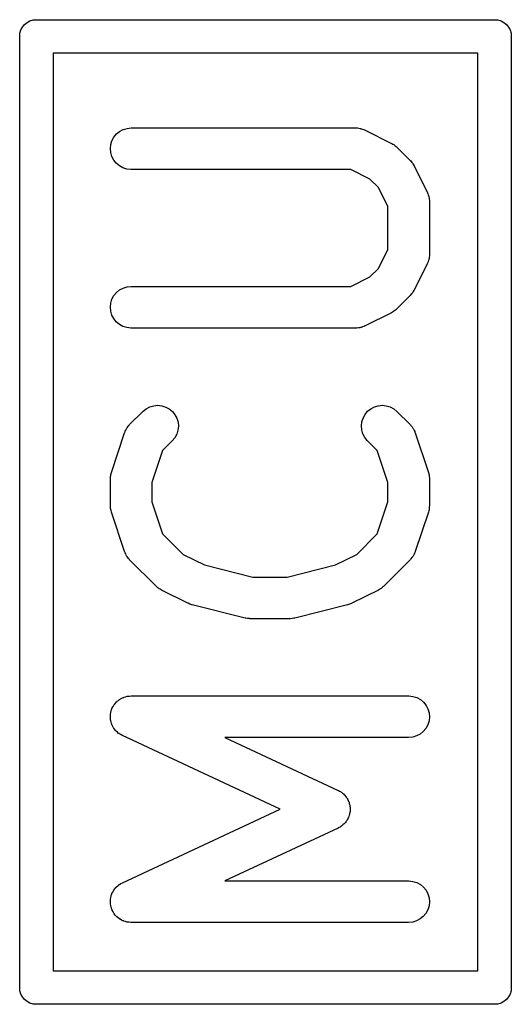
# Model space of a CAD drawing. Extents: x 0.02 to 3.89, y 0.07 to 3.88.
# Tile 144 of 172: x 3.62 to 3.69, y 2.25 to 2.39. Entities that reach past the tile are written whole.
import ezdxf

# ---------------------------------------------------------------- set-up
doc = ezdxf.new("R2010")
doc.units = 0
doc.header["$MEASUREMENT"] = 0
doc.layers.add('BLACK', color=7, linetype='CONTINUOUS')

msp = doc.modelspace()

# ---------------------------------------------------------------- linework, layer by layer
at = {"layer": 'BLACK', "linetype": 'CONTINUOUS'}
for p, q in [((3.62332, 2.38668), (3.62368, 2.38697)), ((3.62368, 2.38697), (3.62409, 2.38719)), ((3.62409, 2.38719), (3.62454, 2.38733)), ((3.62454, 2.38733), (3.62488, 2.38736)), ((3.62488, 2.38736), (3.625, 2.38737)), ((3.625, 2.38737), (3.62512, 2.38736)), ((3.62512, 2.38736), (3.68988, 2.38736)), ((3.68988, 2.38736), (3.69, 2.38737)), ((3.69, 2.38737), (3.69012, 2.38736)), ((3.69012, 2.38736), (3.69046, 2.38733)), ((3.69046, 2.38733), (3.69091, 2.38719)), ((3.69091, 2.38719), (3.69132, 2.38697)), ((3.69132, 2.38697), (3.69168, 2.38668)), ((3.62263, 2.385), (3.62267, 2.38546)), ((3.62267, 2.38546), (3.62281, 2.38591)), ((3.62281, 2.38591), (3.62303, 2.38632)), ((3.62303, 2.38632), (3.62332, 2.38668)), ((3.69168, 2.38668), (3.69197, 2.38632)), ((3.69197, 2.38632), (3.69219, 2.38591)), ((3.69219, 2.38591), (3.69233, 2.38546)), ((3.69233, 2.38546), (3.69237, 2.385)), ((3.62264, 2.38488), (3.62263, 2.385)), ((3.62264, 2.25012), (3.62264, 2.38488)), ((3.69237, 2.385), (3.69236, 2.38488)), ((3.69236, 2.38488), (3.69236, 2.25012)), ((3.62736, 2.38264), (3.62736, 2.25236)), ((3.68764, 2.38264), (3.62736, 2.38264)), ((3.68764, 2.25236), (3.68764, 2.38264)), ((3.63636, 2.37115), (3.63681, 2.37152)), ((3.63681, 2.37152), (3.63731, 2.37179)), ((3.63731, 2.37179), (3.63787, 2.37195)), ((3.63787, 2.37195), (3.63844, 2.37201)), ((3.63844, 2.37201), (3.67031, 2.37201)), ((3.67031, 2.37201), (3.67035, 2.37201)), ((3.67035, 2.37201), (3.67044, 2.372)), ((3.67044, 2.372), (3.67053, 2.372)), ((3.67053, 2.372), (3.67072, 2.37197)), ((3.67072, 2.37197), (3.67093, 2.37195)), ((3.67093, 2.37195), (3.67101, 2.37192)), ((3.67101, 2.37192), (3.67109, 2.3719)), ((3.67109, 2.3719), (3.67128, 2.37183)), ((3.67128, 2.37183), (3.67147, 2.37177)), ((3.67147, 2.37177), (3.67155, 2.37173)), ((3.67155, 2.37173), (3.67163, 2.3717)), ((3.67163, 2.3717), (3.67538, 2.36982)), ((3.63555, 2.36965), (3.63572, 2.3702)), ((3.63572, 2.3702), (3.63599, 2.37071)), ((3.63599, 2.37071), (3.63636, 2.37115)), ((3.63549, 2.36908), (3.63555, 2.36965)), ((3.63554, 2.3685), (3.63549, 2.36908)), ((3.67538, 2.36982), (3.67542, 2.3698)), ((3.67542, 2.3698), (3.67556, 2.36971)), ((3.67556, 2.36971), (3.6757, 2.36964)), ((3.6757, 2.36964), (3.6758, 2.36956)), ((3.6758, 2.36956), (3.6759, 2.36949)), ((3.6759, 2.36949), (3.67602, 2.36938)), ((3.67602, 2.36938), (3.67615, 2.36927)), ((3.67615, 2.36927), (3.67802, 2.3674)), ((3.6357, 2.36795), (3.63554, 2.3685)), ((3.63597, 2.36744), (3.6357, 2.36795)), ((3.63633, 2.36699), (3.63597, 2.36744)), ((3.67802, 2.3674), (3.67805, 2.36737)), ((3.67805, 2.36737), (3.67816, 2.36724)), ((3.67816, 2.36724), (3.67827, 2.36712)), ((3.63677, 2.36662), (3.63633, 2.36699)), ((3.63728, 2.36634), (3.63677, 2.36662)), ((3.63783, 2.36617), (3.63728, 2.36634)), ((3.6384, 2.3661), (3.63783, 2.36617)), ((3.63844, 2.3661), (3.6384, 2.3661)), ((3.66961, 2.3661), (3.63844, 2.3661)), ((3.67231, 2.36476), (3.66961, 2.3661)), ((3.67827, 2.36712), (3.67834, 2.36701)), ((3.67834, 2.36701), (3.67841, 2.36692)), ((3.67841, 2.36692), (3.67849, 2.36677)), ((3.67849, 2.36677), (3.67858, 2.36663)), ((3.67858, 2.36663), (3.68045, 2.36288)), ((3.67351, 2.36356), (3.67231, 2.36476)), ((3.67486, 2.36086), (3.67351, 2.36356)), ((3.68045, 2.36288), (3.68047, 2.36284)), ((3.68047, 2.36284), (3.6805, 2.36276)), ((3.6805, 2.36276), (3.68054, 2.36268)), ((3.68054, 2.36268), (3.6806, 2.36249)), ((3.6806, 2.36249), (3.68067, 2.3623)), ((3.68067, 2.3623), (3.68068, 2.36221)), ((3.68068, 2.36221), (3.68071, 2.36213)), ((3.68071, 2.36213), (3.68073, 2.36193)), ((3.68073, 2.36193), (3.68076, 2.36173)), ((3.68076, 2.36173), (3.68075, 2.36164)), ((3.68075, 2.36164), (3.68076, 2.36156)), ((3.67486, 2.35476), (3.67486, 2.36086)), ((3.68076, 2.36156), (3.68076, 2.35406)), ((3.67351, 2.35206), (3.67486, 2.35476)), ((3.68066, 2.35328), (3.68059, 2.35309)), ((3.68067, 2.35336), (3.68066, 2.35328)), ((3.6807, 2.35344), (3.68067, 2.35336)), ((3.68072, 2.35365), (3.6807, 2.35344)), ((3.68076, 2.35384), (3.68072, 2.35365)), ((3.68076, 2.35402), (3.68075, 2.35393)), ((3.68075, 2.35393), (3.68076, 2.35384)), ((3.68076, 2.35406), (3.68076, 2.35402)), ((3.67231, 2.35086), (3.67351, 2.35206)), ((3.68045, 2.35274), (3.67858, 2.34899)), ((3.68048, 2.35282), (3.68045, 2.35274)), ((3.68052, 2.3529), (3.68048, 2.35282)), ((3.68059, 2.35309), (3.68052, 2.3529)), ((3.66961, 2.34951), (3.67231, 2.35086)), ((3.63681, 2.34902), (3.63731, 2.34929)), ((3.63731, 2.34929), (3.63787, 2.34946)), ((3.63787, 2.34946), (3.63844, 2.34951)), ((3.63844, 2.34951), (3.66961, 2.34951)), ((3.63555, 2.34715), (3.63572, 2.3477)), ((3.63572, 2.3477), (3.63599, 2.34821)), ((3.63599, 2.34821), (3.63636, 2.34866)), ((3.63636, 2.34866), (3.63681, 2.34902)), ((3.67802, 2.34822), (3.67615, 2.34635)), ((3.67813, 2.34835), (3.67802, 2.34822)), ((3.67824, 2.34847), (3.67813, 2.34835)), ((3.67831, 2.34857), (3.67824, 2.34847)), ((3.67839, 2.34867), (3.67831, 2.34857)), ((3.67847, 2.34881), (3.67839, 2.34867)), ((3.67856, 2.34895), (3.67847, 2.34881)), ((3.67858, 2.34899), (3.67856, 2.34895)), ((3.63549, 2.34658), (3.63555, 2.34715)), ((3.63554, 2.34601), (3.63549, 2.34658)), ((3.67612, 2.34632), (3.67599, 2.34621)), ((3.67615, 2.34635), (3.67612, 2.34632)), ((3.6357, 2.34545), (3.63554, 2.34601)), ((3.63597, 2.34494), (3.6357, 2.34545)), ((3.63633, 2.34449), (3.63597, 2.34494)), ((3.67538, 2.34579), (3.67163, 2.34392)), ((3.67552, 2.34588), (3.67538, 2.34579)), ((3.67567, 2.34596), (3.67552, 2.34588)), ((3.67576, 2.34603), (3.67567, 2.34596)), ((3.67587, 2.3461), (3.67576, 2.34603)), ((3.67599, 2.34621), (3.67587, 2.3461)), ((3.63677, 2.34412), (3.63633, 2.34449)), ((3.63728, 2.34385), (3.63677, 2.34412)), ((3.63783, 2.34367), (3.63728, 2.34385)), ((3.6384, 2.34361), (3.63783, 2.34367)), ((3.63844, 2.34361), (3.6384, 2.34361)), ((3.67031, 2.34361), (3.63844, 2.34361)), ((3.6704, 2.34362), (3.67031, 2.34361)), ((3.67048, 2.34361), (3.6704, 2.34362)), ((3.67068, 2.34364), (3.67048, 2.34361)), ((3.67088, 2.34366), (3.67068, 2.34364)), ((3.67097, 2.34369), (3.67088, 2.34366)), ((3.67105, 2.3437), (3.67097, 2.34369)), ((3.67124, 2.34377), (3.67105, 2.3437)), ((3.67144, 2.34383), (3.67124, 2.34377)), ((3.67151, 2.34387), (3.67144, 2.34383)), ((3.67159, 2.3439), (3.67151, 2.34387)), ((3.67163, 2.34392), (3.67159, 2.3439)), ((3.64058, 2.33216), (3.64109, 2.33243)), ((3.64109, 2.33243), (3.64165, 2.33259)), ((3.64165, 2.33259), (3.64222, 2.33264)), ((3.64222, 2.33264), (3.64279, 2.33258)), ((3.64279, 2.33258), (3.64334, 2.3324)), ((3.64334, 2.3324), (3.64385, 2.33213)), ((3.67244, 2.33215), (3.67295, 2.33242)), ((3.67295, 2.33242), (3.6735, 2.33259)), ((3.6735, 2.33259), (3.67407, 2.33264)), ((3.67407, 2.33264), (3.67464, 2.33258)), ((3.67464, 2.33258), (3.6752, 2.33241)), ((3.6752, 2.33241), (3.6757, 2.33214)), ((3.63823, 2.3299), (3.6401, 2.33177)), ((3.6401, 2.33177), (3.64013, 2.3318)), ((3.64013, 2.3318), (3.64058, 2.33216)), ((3.64385, 2.33213), (3.64429, 2.33176)), ((3.64429, 2.33176), (3.64465, 2.33131)), ((3.64465, 2.33131), (3.64492, 2.3308)), ((3.67134, 2.33084), (3.67162, 2.33135)), ((3.67162, 2.33135), (3.67199, 2.33179)), ((3.67199, 2.33179), (3.67244, 2.33215)), ((3.6757, 2.33214), (3.67615, 2.33177)), ((3.67615, 2.33177), (3.67802, 2.3299)), ((3.63786, 2.32945), (3.63799, 2.32961)), ((3.63799, 2.32961), (3.63811, 2.32977)), ((3.63811, 2.32977), (3.63817, 2.32983)), ((3.63817, 2.32983), (3.63823, 2.3299)), ((3.64492, 2.3308), (3.64509, 2.33025)), ((3.64514, 2.32968), (3.64508, 2.3291)), ((3.64509, 2.33025), (3.64514, 2.32968)), ((3.67111, 2.32972), (3.67117, 2.33029)), ((3.67116, 2.32914), (3.67111, 2.32972)), ((3.67117, 2.33029), (3.67134, 2.33084)), ((3.67802, 2.3299), (3.67805, 2.32987)), ((3.67805, 2.32987), (3.67811, 2.3298)), ((3.67811, 2.3298), (3.67817, 2.32974)), ((3.67817, 2.32974), (3.67829, 2.32958)), ((3.67829, 2.32958), (3.67841, 2.32942)), ((3.63564, 2.32312), (3.63751, 2.32875)), ((3.63751, 2.32875), (3.63753, 2.32878)), ((3.63753, 2.32878), (3.63756, 2.32886)), ((3.63756, 2.32886), (3.63759, 2.32895)), ((3.63759, 2.32895), (3.63768, 2.32912)), ((3.63768, 2.32912), (3.63777, 2.32931)), ((3.63777, 2.32931), (3.63782, 2.32938)), ((3.63782, 2.32938), (3.63786, 2.32945)), ((3.64492, 2.32855), (3.64464, 2.32804)), ((3.64508, 2.3291), (3.64492, 2.32855)), ((3.67132, 2.32859), (3.67116, 2.32914)), ((3.67158, 2.32808), (3.67132, 2.32859)), ((3.67194, 2.32763), (3.67158, 2.32808)), ((3.67841, 2.32942), (3.67845, 2.32934)), ((3.67845, 2.32934), (3.6785, 2.32927)), ((3.6785, 2.32927), (3.67858, 2.32909)), ((3.67858, 2.32909), (3.67868, 2.32891)), ((3.67868, 2.32891), (3.6787, 2.32883)), ((3.6787, 2.32883), (3.67874, 2.32875)), ((3.67874, 2.32875), (3.68061, 2.32312)), ((3.64428, 2.3276), (3.6429, 2.32622)), ((3.64464, 2.32804), (3.64428, 2.3276)), ((3.67197, 2.3276), (3.67194, 2.32763)), ((3.67335, 2.32622), (3.67197, 2.3276)), ((3.6429, 2.32622), (3.64139, 2.32171)), ((3.67486, 2.32171), (3.67335, 2.32622)), ((3.63551, 2.32256), (3.63554, 2.32268)), ((3.63551, 2.32239), (3.63551, 2.32256)), ((3.63554, 2.32268), (3.63555, 2.3228)), ((3.63555, 2.3228), (3.6356, 2.32296)), ((3.6356, 2.32296), (3.63564, 2.32312)), ((3.68061, 2.32312), (3.68062, 2.32308)), ((3.68062, 2.32308), (3.68066, 2.32292)), ((3.68066, 2.32292), (3.68071, 2.32276)), ((3.68071, 2.32276), (3.68072, 2.32264)), ((3.68072, 2.32264), (3.68074, 2.32252)), ((3.68074, 2.32252), (3.68075, 2.32235)), ((3.63549, 2.32223), (3.63551, 2.32239)), ((3.63549, 2.32219), (3.63549, 2.32223)), ((3.63549, 2.31844), (3.63549, 2.32219)), ((3.64139, 2.32171), (3.64139, 2.31892)), ((3.67486, 2.31892), (3.67486, 2.32171)), ((3.68075, 2.32235), (3.68076, 2.32219)), ((3.68076, 2.32219), (3.68076, 2.31844)), ((3.6355, 2.31827), (3.63549, 2.31844)), ((3.64139, 2.31892), (3.6429, 2.31441)), ((3.67335, 2.31441), (3.67486, 2.31892)), ((3.68076, 2.3184), (3.68074, 2.31823)), ((3.68076, 2.31844), (3.68076, 2.3184)), ((3.63551, 2.31811), (3.6355, 2.31827)), ((3.63553, 2.31799), (3.63551, 2.31811)), ((3.63554, 2.31786), (3.63553, 2.31799)), ((3.63559, 2.31771), (3.63554, 2.31786)), ((3.63563, 2.31754), (3.63559, 2.31771)), ((3.63564, 2.3175), (3.63563, 2.31754)), ((3.63751, 2.31188), (3.63564, 2.3175)), ((3.68061, 2.3175), (3.67874, 2.31188)), ((3.68065, 2.31767), (3.68061, 2.3175)), ((3.6807, 2.31782), (3.68065, 2.31767)), ((3.68071, 2.31795), (3.6807, 2.31782)), ((3.68074, 2.31807), (3.68071, 2.31795)), ((3.68074, 2.31823), (3.68074, 2.31807)), ((3.6429, 2.31441), (3.64581, 2.31149)), ((3.67044, 2.31149), (3.67335, 2.31441)), ((3.63755, 2.3118), (3.63751, 2.31188)), ((3.63757, 2.31172), (3.63755, 2.3118)), ((3.63767, 2.31154), (3.63757, 2.31172)), ((3.63775, 2.31135), (3.63767, 2.31154)), ((3.6378, 2.31128), (3.63775, 2.31135)), ((3.64581, 2.31149), (3.64884, 2.30998)), ((3.66741, 2.30998), (3.67044, 2.31149)), ((3.67848, 2.31132), (3.67843, 2.31125)), ((3.67857, 2.3115), (3.67848, 2.31132)), ((3.67866, 2.31168), (3.67857, 2.3115)), ((3.67869, 2.31176), (3.67866, 2.31168)), ((3.67872, 2.31184), (3.67869, 2.31176)), ((3.67874, 2.31188), (3.67872, 2.31184)), ((3.63784, 2.31121), (3.6378, 2.31128)), ((3.63796, 2.31105), (3.63784, 2.31121)), ((3.63808, 2.31088), (3.63796, 2.31105)), ((3.63814, 2.31082), (3.63808, 2.31088)), ((3.6382, 2.31076), (3.63814, 2.31082)), ((3.63823, 2.31073), (3.6382, 2.31076)), ((3.64198, 2.30698), (3.63823, 2.31073)), ((3.64884, 2.30998), (3.65568, 2.30827)), ((3.66057, 2.30827), (3.66741, 2.30998)), ((3.67802, 2.31073), (3.67427, 2.30698)), ((3.67808, 2.31079), (3.67802, 2.31073)), ((3.67814, 2.31085), (3.67808, 2.31079)), ((3.67826, 2.31102), (3.67814, 2.31085)), ((3.67839, 2.31117), (3.67826, 2.31102)), ((3.67843, 2.31125), (3.67839, 2.31117)), ((3.65568, 2.30827), (3.66057, 2.30827)), ((3.6421, 2.30687), (3.64198, 2.30698)), ((3.64222, 2.30676), (3.6421, 2.30687)), ((3.64233, 2.30669), (3.64222, 2.30676)), ((3.64242, 2.30661), (3.64233, 2.30669)), ((3.64257, 2.30653), (3.64242, 2.30661)), ((3.64271, 2.30644), (3.64257, 2.30653)), ((3.64274, 2.30642), (3.64271, 2.30644)), ((3.64649, 2.30455), (3.64274, 2.30642)), ((3.67351, 2.30642), (3.66976, 2.30455)), ((3.67365, 2.30651), (3.67351, 2.30642)), ((3.67379, 2.30659), (3.67365, 2.30651)), ((3.67389, 2.30666), (3.67379, 2.30659)), ((3.67399, 2.30673), (3.67389, 2.30666)), ((3.67411, 2.30684), (3.67399, 2.30673)), ((3.67424, 2.30695), (3.67411, 2.30684)), ((3.67427, 2.30698), (3.67424, 2.30695)), ((3.64651, 2.30454), (3.64649, 2.30455)), ((3.64652, 2.30454), (3.64651, 2.30454)), ((3.64677, 2.30444), (3.64652, 2.30454)), ((3.64703, 2.30434), (3.64677, 2.30444)), ((3.64705, 2.30434), (3.64703, 2.30434)), ((3.64706, 2.30434), (3.64705, 2.30434)), ((3.6471, 2.30433), (3.64706, 2.30434)), ((3.6546, 2.30245), (3.6471, 2.30433)), ((3.66915, 2.30433), (3.66165, 2.30245)), ((3.66917, 2.30433), (3.66915, 2.30433)), ((3.66918, 2.30433), (3.66917, 2.30433)), ((3.66943, 2.30443), (3.66918, 2.30433)), ((3.6697, 2.30452), (3.66943, 2.30443)), ((3.66971, 2.30453), (3.6697, 2.30452)), ((3.66972, 2.30453), (3.66971, 2.30453)), ((3.66976, 2.30455), (3.66972, 2.30453)), ((3.65465, 2.30244), (3.6546, 2.30245)), ((3.6547, 2.30243), (3.65465, 2.30244)), ((3.65493, 2.3024), (3.6547, 2.30243)), ((3.65517, 2.30237), (3.65493, 2.3024)), ((3.65522, 2.30237), (3.65517, 2.30237)), ((3.65527, 2.30236), (3.65522, 2.30237)), ((3.65531, 2.30236), (3.65527, 2.30236)), ((3.66094, 2.30236), (3.65531, 2.30236)), ((3.66099, 2.30237), (3.66094, 2.30236)), ((3.66104, 2.30236), (3.66099, 2.30237)), ((3.66128, 2.3024), (3.66104, 2.30236)), ((3.66151, 2.30242), (3.66128, 2.3024)), ((3.66156, 2.30243), (3.66151, 2.30242)), ((3.66161, 2.30244), (3.66156, 2.30243)), ((3.66165, 2.30245), (3.66161, 2.30244)), ((3.63607, 2.2902), (3.63622, 2.29037)), ((3.63622, 2.29037), (3.63636, 2.29054)), ((3.63636, 2.29054), (3.63641, 2.29058)), ((3.63641, 2.29058), (3.63646, 2.29063)), ((3.63646, 2.29063), (3.63664, 2.29076)), ((3.63664, 2.29076), (3.63681, 2.2909)), ((3.63681, 2.2909), (3.63687, 2.29093)), ((3.63687, 2.29093), (3.63692, 2.29097)), ((3.63692, 2.29097), (3.63712, 2.29107)), ((3.63712, 2.29107), (3.63731, 2.29117)), ((3.63731, 2.29117), (3.63738, 2.29119)), ((3.63738, 2.29119), (3.63744, 2.29122)), ((3.63744, 2.29122), (3.63766, 2.29127)), ((3.63766, 2.29127), (3.63787, 2.29134)), ((3.63787, 2.29134), (3.63793, 2.29135)), ((3.63793, 2.29135), (3.638, 2.29136)), ((3.638, 2.29136), (3.63822, 2.29137)), ((3.63822, 2.29137), (3.63844, 2.29139)), ((3.63844, 2.29139), (3.67781, 2.29139)), ((3.67781, 2.29139), (3.67785, 2.29139)), ((3.67785, 2.29139), (3.67842, 2.29133)), ((3.67842, 2.29133), (3.67897, 2.29116)), ((3.67897, 2.29116), (3.67948, 2.29088)), ((3.67948, 2.29088), (3.67992, 2.29051)), ((3.67992, 2.29051), (3.68028, 2.29006)), ((3.63552, 2.28882), (3.63555, 2.28904)), ((3.63555, 2.28904), (3.63557, 2.2891)), ((3.63557, 2.2891), (3.63558, 2.28917)), ((3.63558, 2.28917), (3.63565, 2.28938)), ((3.63565, 2.28938), (3.63572, 2.28959)), ((3.63572, 2.28959), (3.63575, 2.28965)), ((3.63575, 2.28965), (3.63577, 2.28971)), ((3.63577, 2.28971), (3.63589, 2.2899)), ((3.63589, 2.2899), (3.63599, 2.29009)), ((3.63599, 2.29009), (3.63604, 2.29015)), ((3.63604, 2.29015), (3.63607, 2.2902)), ((3.68028, 2.29006), (3.68055, 2.28955)), ((3.68055, 2.28955), (3.68071, 2.289)), ((3.68071, 2.289), (3.68076, 2.28842)), ((3.63549, 2.2886), (3.63552, 2.28882)), ((3.63549, 2.28853), (3.63549, 2.2886)), ((3.63549, 2.28846), (3.63549, 2.28853)), ((3.63551, 2.28824), (3.63549, 2.28846)), ((3.63552, 2.28802), (3.63551, 2.28824)), ((3.63553, 2.28796), (3.63552, 2.28802)), ((3.63554, 2.28789), (3.63553, 2.28796)), ((3.6356, 2.28768), (3.63554, 2.28789)), ((3.63565, 2.28746), (3.6356, 2.28768)), ((3.6807, 2.28785), (3.68053, 2.2873)), ((3.68076, 2.28842), (3.6807, 2.28785)), ((3.63568, 2.2874), (3.63565, 2.28746)), ((3.6357, 2.28734), (3.63568, 2.2874)), ((3.6358, 2.28714), (3.6357, 2.28734)), ((3.6359, 2.28694), (3.6358, 2.28714)), ((3.63594, 2.28688), (3.6359, 2.28694)), ((3.63597, 2.28683), (3.63594, 2.28688)), ((3.63611, 2.28665), (3.63597, 2.28683)), ((3.63624, 2.28647), (3.63611, 2.28665)), ((3.63629, 2.28643), (3.63624, 2.28647)), ((3.63633, 2.28638), (3.63629, 2.28643)), ((3.6365, 2.28623), (3.63633, 2.28638)), ((3.63666, 2.28608), (3.6365, 2.28623)), ((3.67989, 2.28635), (3.67944, 2.28598)), ((3.68026, 2.28679), (3.67989, 2.28635)), ((3.68053, 2.2873), (3.68026, 2.28679)), ((3.63672, 2.28605), (3.63666, 2.28608)), ((3.63677, 2.28601), (3.63672, 2.28605)), ((3.63697, 2.2859), (3.63677, 2.28601)), ((3.63715, 2.28578), (3.63697, 2.2859)), ((3.63719, 2.28577), (3.63715, 2.28578)), ((3.65958, 2.27532), (3.63719, 2.28577)), ((3.67781, 2.28549), (3.65175, 2.28549)), ((3.65175, 2.28549), (3.66781, 2.27799)), ((3.67838, 2.28555), (3.67781, 2.28549)), ((3.67894, 2.28571), (3.67838, 2.28555)), ((3.67944, 2.28598), (3.67894, 2.28571)), ((3.66781, 2.27799), (3.66785, 2.27798)), ((3.66785, 2.27798), (3.66798, 2.2779)), ((3.66798, 2.2779), (3.66812, 2.27783)), ((3.66812, 2.27783), (3.66822, 2.27775)), ((3.66822, 2.27775), (3.66834, 2.27768)), ((3.66834, 2.27768), (3.66845, 2.27757)), ((3.66845, 2.27757), (3.66857, 2.27748)), ((3.66857, 2.27748), (3.66866, 2.27738)), ((3.66866, 2.27738), (3.66876, 2.27729)), ((3.66876, 2.27729), (3.66885, 2.27716)), ((3.66885, 2.27716), (3.66896, 2.27705)), ((3.66896, 2.27705), (3.66902, 2.27693)), ((3.66902, 2.27693), (3.6691, 2.27682)), ((3.6691, 2.27682), (3.66917, 2.27668)), ((3.66917, 2.27668), (3.66925, 2.27655)), ((3.66925, 2.27655), (3.66929, 2.27642)), ((3.66929, 2.27642), (3.66935, 2.2763)), ((3.63719, 2.26487), (3.65958, 2.27532)), ((3.66935, 2.2763), (3.66938, 2.27615)), ((3.66938, 2.27615), (3.66943, 2.276)), ((3.66943, 2.276), (3.66945, 2.27587)), ((3.66945, 2.27587), (3.66948, 2.27574)), ((3.66948, 2.27574), (3.66949, 2.27559)), ((3.66949, 2.27501), (3.66948, 2.27486)), ((3.66949, 2.27559), (3.66951, 2.27543)), ((3.66951, 2.27516), (3.66949, 2.27501)), ((3.66951, 2.27543), (3.6695, 2.2753)), ((3.6695, 2.2753), (3.66951, 2.27516)), ((3.669, 2.27367), (3.66893, 2.27356)), ((3.66908, 2.27378), (3.669, 2.27367)), ((3.66915, 2.27392), (3.66908, 2.27378)), ((3.66923, 2.27405), (3.66915, 2.27392)), ((3.66927, 2.27418), (3.66923, 2.27405)), ((3.66933, 2.2743), (3.66927, 2.27418)), ((3.66937, 2.27445), (3.66933, 2.2743)), ((3.66942, 2.27459), (3.66937, 2.27445)), ((3.66944, 2.27473), (3.66942, 2.27459)), ((3.66948, 2.27486), (3.66944, 2.27473)), ((3.66781, 2.27264), (3.65175, 2.26515)), ((3.66794, 2.27272), (3.66781, 2.27264)), ((3.66808, 2.27279), (3.66794, 2.27272)), ((3.66819, 2.27287), (3.66808, 2.27279)), ((3.66831, 2.27294), (3.66819, 2.27287)), ((3.66842, 2.27304), (3.66831, 2.27294)), ((3.66854, 2.27313), (3.66842, 2.27304)), ((3.66864, 2.27323), (3.66854, 2.27313)), ((3.66874, 2.27332), (3.66864, 2.27323)), ((3.66883, 2.27344), (3.66874, 2.27332)), ((3.66893, 2.27356), (3.66883, 2.27344)), ((3.63592, 2.26373), (3.63596, 2.26379)), ((3.63596, 2.26379), (3.63599, 2.26385)), ((3.63599, 2.26385), (3.63613, 2.26402)), ((3.63613, 2.26402), (3.63627, 2.26419)), ((3.63627, 2.26419), (3.63632, 2.26424)), ((3.63632, 2.26424), (3.63636, 2.26429)), ((3.63636, 2.26429), (3.63653, 2.26443)), ((3.63653, 2.26443), (3.6367, 2.26458)), ((3.6367, 2.26458), (3.63675, 2.26461)), ((3.63675, 2.26461), (3.63681, 2.26465)), ((3.63681, 2.26465), (3.637, 2.26476)), ((3.637, 2.26476), (3.63719, 2.26487)), ((3.65175, 2.26515), (3.67781, 2.26515)), ((3.67781, 2.26515), (3.67785, 2.26515)), ((3.67785, 2.26515), (3.67842, 2.26508)), ((3.67842, 2.26508), (3.67897, 2.26491)), ((3.67897, 2.26491), (3.67948, 2.26463)), ((3.67948, 2.26463), (3.67992, 2.26426)), ((3.67992, 2.26426), (3.68028, 2.26381)), ((3.68028, 2.26381), (3.68055, 2.2633)), ((3.63549, 2.26222), (3.63551, 2.26244)), ((3.63551, 2.26244), (3.63552, 2.26266)), ((3.63552, 2.26266), (3.63554, 2.26272)), ((3.63554, 2.26272), (3.63555, 2.26279)), ((3.63555, 2.26279), (3.63561, 2.263)), ((3.63561, 2.263), (3.63567, 2.26321)), ((3.63567, 2.26321), (3.6357, 2.26328)), ((3.6357, 2.26328), (3.63572, 2.26334)), ((3.63572, 2.26334), (3.63582, 2.26353)), ((3.63582, 2.26353), (3.63592, 2.26373)), ((3.68055, 2.2633), (3.68071, 2.26275)), ((3.68071, 2.26275), (3.68076, 2.26217)), ((3.63549, 2.26215), (3.63549, 2.26222)), ((3.63549, 2.26208), (3.63549, 2.26215)), ((3.63552, 2.26186), (3.63549, 2.26208)), ((3.63554, 2.26164), (3.63552, 2.26186)), ((3.63556, 2.26158), (3.63554, 2.26164)), ((3.63557, 2.26151), (3.63556, 2.26158)), ((3.63564, 2.2613), (3.63557, 2.26151)), ((3.6357, 2.26109), (3.63564, 2.2613)), ((3.63573, 2.26103), (3.6357, 2.26109)), ((3.63576, 2.26097), (3.63573, 2.26103)), ((3.68053, 2.26105), (3.68026, 2.26054)), ((3.6807, 2.2616), (3.68053, 2.26105)), ((3.68076, 2.26217), (3.6807, 2.2616)), ((3.63587, 2.26077), (3.63576, 2.26097)), ((3.63597, 2.26058), (3.63587, 2.26077)), ((3.63601, 2.26053), (3.63597, 2.26058)), ((3.63605, 2.26047), (3.63601, 2.26053)), ((3.63619, 2.2603), (3.63605, 2.26047)), ((3.63633, 2.26013), (3.63619, 2.2603)), ((3.63638, 2.26009), (3.63633, 2.26013)), ((3.63643, 2.26004), (3.63638, 2.26009)), ((3.6366, 2.2599), (3.63643, 2.26004)), ((3.63677, 2.25976), (3.6366, 2.2599)), ((3.63683, 2.25973), (3.63677, 2.25976)), ((3.63688, 2.25969), (3.63683, 2.25973)), ((3.63708, 2.25959), (3.63688, 2.25969)), ((3.67944, 2.25974), (3.67894, 2.25947)), ((3.67989, 2.2601), (3.67944, 2.25974)), ((3.68026, 2.26054), (3.67989, 2.2601)), ((3.63728, 2.25948), (3.63708, 2.25959)), ((3.63734, 2.25946), (3.63728, 2.25948)), ((3.6374, 2.25943), (3.63734, 2.25946)), ((3.63762, 2.25937), (3.6374, 2.25943)), ((3.63783, 2.25931), (3.63762, 2.25937)), ((3.63789, 2.2593), (3.63783, 2.25931)), ((3.63796, 2.25928), (3.63789, 2.2593)), ((3.63818, 2.25927), (3.63796, 2.25928)), ((3.6384, 2.25924), (3.63818, 2.25927)), ((3.63844, 2.25924), (3.6384, 2.25924)), ((3.67781, 2.25924), (3.63844, 2.25924)), ((3.67838, 2.2593), (3.67781, 2.25924)), ((3.67894, 2.25947), (3.67838, 2.2593)), ((3.62736, 2.25236), (3.68764, 2.25236)), ((3.62263, 2.25), (3.62264, 2.25012)), ((3.62267, 2.24954), (3.62263, 2.25)), ((3.69237, 2.25), (3.69233, 2.24954)), ((3.69236, 2.25012), (3.69237, 2.25)), ((3.62281, 2.24909), (3.62267, 2.24954)), ((3.62303, 2.24868), (3.62281, 2.24909)), ((3.62332, 2.24832), (3.62303, 2.24868)), ((3.69197, 2.24868), (3.69168, 2.24832)), ((3.69219, 2.24909), (3.69197, 2.24868)), ((3.69233, 2.24954), (3.69219, 2.24909)), ((3.62368, 2.24803), (3.62332, 2.24832)), ((3.62409, 2.24781), (3.62368, 2.24803)), ((3.62454, 2.24767), (3.62409, 2.24781)), ((3.62488, 2.24764), (3.62454, 2.24767)), ((3.625, 2.24763), (3.62488, 2.24764)), ((3.62488, 2.24764), (3.62488, 2.24764)), ((3.62512, 2.24764), (3.625, 2.24763)), ((3.68988, 2.24764), (3.62512, 2.24764)), ((3.69, 2.24763), (3.68988, 2.24764)), ((3.69012, 2.24764), (3.69, 2.24763)), ((3.69046, 2.24767), (3.69012, 2.24764)), ((3.69012, 2.24764), (3.69012, 2.24764)), ((3.69091, 2.24781), (3.69046, 2.24767)), ((3.69132, 2.24803), (3.69091, 2.24781)), ((3.69168, 2.24832), (3.69132, 2.24803))]:
    msp.add_line(p, q, dxfattribs=at)

doc.saveas('drawing.dxf')
